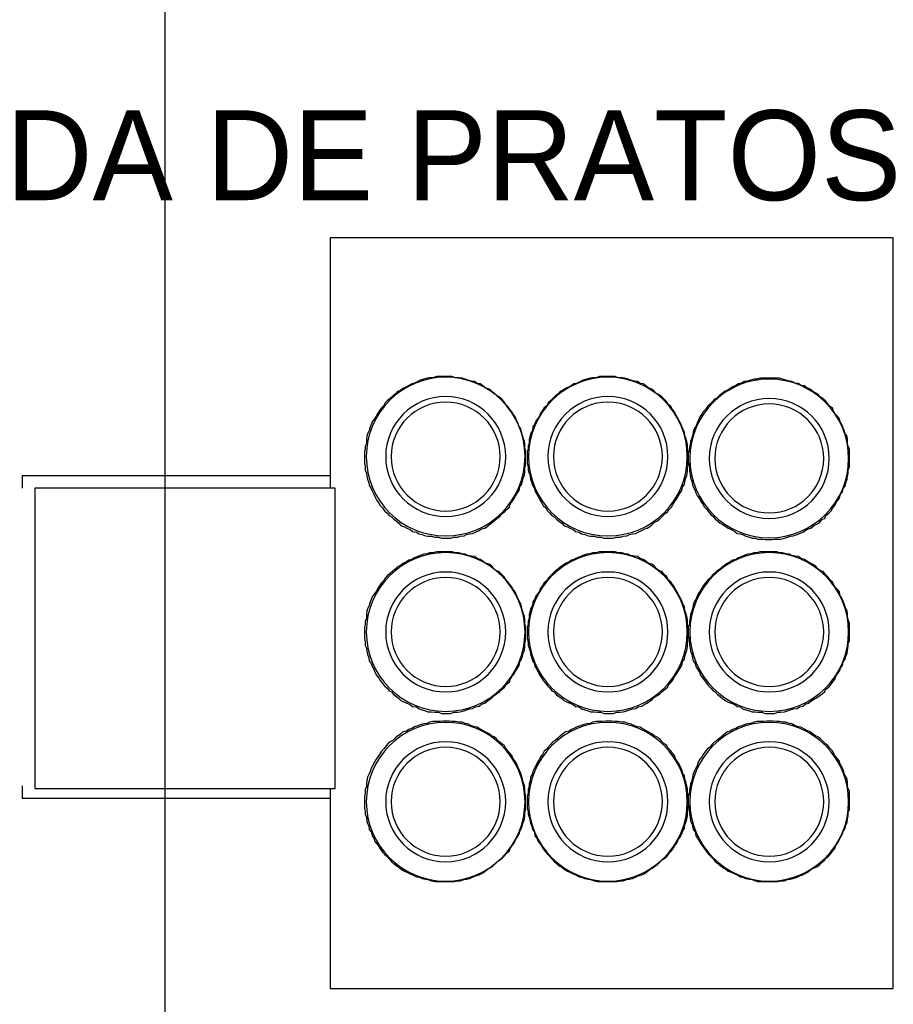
# Model space of a CAD drawing. Header units: millimetres. Extents: x 335 to 739275, y -1 to 84.
# Tile 64 of 71: x 393.85 to 395.7, y 31.72 to 33.81. Entities that reach past the tile are written whole.
import ezdxf

# ---------------------------------------------------------------- set-up
doc = ezdxf.new("R2010")
doc.units = ezdxf.units.MM
doc.header["$MEASUREMENT"] = 0
doc.styles.add('CenturyGothic', font='GOTHIC.TTF')

msp = doc.modelspace()

# ---------------------------------------------------------------- linework, layer by layer
at = {"color": 7}
for p, q in [((394.1557, 22.0327), (394.1557, 40.2757)), ((394.5057, 33.3497), (394.5057, 32.8187)), ((395.6997, 33.3497), (394.5057, 33.3497)), ((395.6997, 31.7577), (395.6997, 33.3497)), ((394.5057, 33.2967), (394.5057, 32.8187)), ((394.5167, 32.8187), (393.8797, 32.8187)), ((393.8797, 32.8187), (393.8797, 32.1817)), ((394.5167, 32.1817), (394.5167, 32.8187)), ((393.8797, 32.1817), (394.5167, 32.1817)), ((394.5057, 32.1817), (394.5057, 31.8377)), ((394.5057, 32.1817), (394.5057, 31.7577)), ((394.5057, 31.7577), (395.6997, 31.7577))]:
    msp.add_line(p, q, dxfattribs=at)
at = {"color": 7, "linetype": 'Continuous'}
for p, q in [((393.8527, 32.8457), (394.5057, 32.8457)), ((393.8527, 32.8457), (393.8527, 32.8187)), ((393.8527, 32.1877), (393.8527, 32.1607)), ((394.5057, 32.1607), (393.8527, 32.1607))]:
    msp.add_line(p, q, dxfattribs=at)
for points in [[(394.9197, 32.8857), (394.9197, 32.8927), (394.9197, 32.8977), (394.9187, 32.9047), (394.9187, 32.9117), (394.9177, 32.9177), (394.9147, 32.9247), (394.9137, 32.9297), (394.9117, 32.9377), (394.9097, 32.9447), (394.9067, 32.9497), (394.9037, 32.9567), (394.9017, 32.9617), (394.8977, 32.9697), (394.8937, 32.9757), (394.8907, 32.9807), (394.8867, 32.9857), (394.8827, 32.9917), (394.8777, 32.9967), (394.8747, 33.0017), (394.8697, 33.0077), (394.8637, 33.0127), (394.8577, 33.0157), (394.8537, 33.0197), (394.8477, 33.0247), (394.8427, 33.0287), (394.8347, 33.0317), (394.8297, 33.0357), (394.8237, 33.0397), (394.8177, 33.0407), (394.8117, 33.0447), (394.8057, 33.0457), (394.7977, 33.0477), (394.7917, 33.0497), (394.7857, 33.0517), (394.7787, 33.0527), (394.7717, 33.0527), (394.7647, 33.0557), (394.7587, 33.0557), (394.7527, 33.0557), (394.7447, 33.0557), (394.7387, 33.0557), (394.7317, 33.0557), (394.7237, 33.0527), (394.7167, 33.0527), (394.7117, 33.0517), (394.7047, 33.0497), (394.6967, 33.0477), (394.6917, 33.0447), (394.6847, 33.0417), (394.6787, 33.0397), (394.6727, 33.0367), (394.6677, 33.0337), (394.6597, 33.0297), (394.6547, 33.0257), (394.6487, 33.0237), (394.6437, 33.0177), (394.6387, 33.0137), (394.6327, 33.0087), (394.6277, 33.0047), (394.6227, 32.9997), (394.6197, 32.9937), (394.6147, 32.9887), (394.6107, 32.9837), (394.6067, 32.9777), (394.6037, 32.9717), (394.5997, 32.9657), (394.5957, 32.9607), (394.5927, 32.9537), (394.5907, 32.9487), (394.5887, 32.9407), (394.5847, 32.9337), (394.5837, 32.9287), (394.5827, 32.9217), (394.5827, 32.9137), (394.5797, 32.9077), (394.5797, 32.9017), (394.5787, 32.8967), (394.5787, 32.8887), (394.5787, 32.8857)], [(395.2647, 32.8857), (395.2647, 32.8927), (395.2647, 32.8977), (395.2637, 32.9047), (395.2637, 32.9117), (395.2617, 32.9177), (395.2597, 32.9247), (395.2577, 32.9297), (395.2567, 32.9377), (395.2537, 32.9447), (395.2517, 32.9497), (395.2487, 32.9567), (395.2457, 32.9617), (395.2417, 32.9697), (395.2377, 32.9757), (395.2357, 32.9807), (395.2317, 32.9857), (395.2277, 32.9917), (395.2217, 32.9967), (395.2197, 33.0017), (395.2137, 33.0077), (395.2087, 33.0127), (395.2037, 33.0157), (395.1977, 33.0197), (395.1927, 33.0247), (395.1877, 33.0287), (395.1797, 33.0317), (395.1747, 33.0357), (395.1697, 33.0397), (395.1627, 33.0407), (395.1577, 33.0447), (395.1507, 33.0457), (395.1427, 33.0477), (395.1377, 33.0497), (395.1307, 33.0517), (395.1247, 33.0527), (395.1167, 33.0527), (395.1097, 33.0557), (395.1027, 33.0557), (395.0977, 33.0557), (395.0897, 33.0557), (395.0827, 33.0557), (395.0767, 33.0557), (395.0687, 33.0527), (395.0617, 33.0527), (395.0567, 33.0517), (395.0497, 33.0497), (395.0417, 33.0477), (395.0367, 33.0447), (395.0297, 33.0417), (395.0227, 33.0397), (395.0177, 33.0367), (395.0127, 33.0337), (395.0047, 33.0297), (394.9987, 33.0257), (394.9937, 33.0237), (394.9887, 33.0177), (394.9827, 33.0137), (394.9777, 33.0087), (394.9737, 33.0047), (394.9677, 32.9997), (394.9657, 32.9937), (394.9597, 32.9887), (394.9557, 32.9837), (394.9517, 32.9777), (394.9497, 32.9717), (394.9457, 32.9657), (394.9417, 32.9607), (394.9387, 32.9537), (394.9357, 32.9487), (394.9347, 32.9407), (394.9307, 32.9337), (394.9297, 32.9287), (394.9277, 32.9217), (394.9277, 32.9137), (394.9257, 32.9077), (394.9257, 32.9017), (394.9237, 32.8967), (394.9237, 32.8887), (394.9237, 32.8857)], [(395.6067, 32.8817), (395.6067, 32.8887), (395.6067, 32.8967), (395.6067, 32.9017), (395.6037, 32.9077), (395.6027, 32.9137), (395.6027, 32.9217), (395.6017, 32.9287), (395.5977, 32.9337), (395.5957, 32.9407), (395.5937, 32.9457), (395.5907, 32.9537), (395.5867, 32.9597), (395.5857, 32.9657), (395.5817, 32.9717), (395.5757, 32.9767), (395.5727, 32.9817), (395.5707, 32.9887), (395.5647, 32.9927), (395.5607, 32.9977), (395.5557, 33.0037), (395.5507, 33.0087), (395.5447, 33.0127), (395.5397, 33.0177), (395.5347, 33.0207), (395.5287, 33.0247), (395.5237, 33.0287), (395.5167, 33.0317), (395.5117, 33.0357), (395.5037, 33.0367), (395.4987, 33.0407), (395.4917, 33.0417), (395.4847, 33.0447), (395.4797, 33.0457), (395.4717, 33.0477), (395.4647, 33.0497), (395.4587, 33.0517), (395.4527, 33.0517), (395.4447, 33.0517), (395.4387, 33.0517), (395.4317, 33.0517), (395.4237, 33.0517), (395.4167, 33.0517), (395.4107, 33.0497), (395.4047, 33.0497), (395.3967, 33.0477), (395.3907, 33.0457), (395.3837, 33.0447), (395.3787, 33.0417), (395.3717, 33.0397), (395.3657, 33.0367), (395.3597, 33.0337), (395.3537, 33.0297), (395.3477, 33.0257), (395.3417, 33.0237), (395.3367, 33.0197), (395.3317, 33.0157), (395.3257, 33.0097), (395.3207, 33.0077), (395.3157, 33.0017), (395.3117, 32.9967), (395.3057, 32.9917), (395.3017, 32.9857), (395.2967, 32.9807), (395.2937, 32.9757), (395.2897, 32.9697), (395.2857, 32.9617), (395.2837, 32.9567), (395.2807, 32.9497), (395.2777, 32.9447), (395.2757, 32.9377), (395.2737, 32.9297), (395.2727, 32.9247), (395.2697, 32.9177), (395.2687, 32.9117), (395.2677, 32.9047), (395.2677, 32.8987), (395.2647, 32.8927), (395.2647, 32.8857), (395.2647, 32.8817)], [(394.5787, 32.8857), (394.5787, 32.8777), (394.5787, 32.8707), (394.5797, 32.8647), (394.5797, 32.8567), (394.5827, 32.8507), (394.5837, 32.8447), (394.5847, 32.8377), (394.5877, 32.8297), (394.5887, 32.8247), (394.5927, 32.8177), (394.5947, 32.8127), (394.5987, 32.8057), (394.6007, 32.8007), (394.6047, 32.7927), (394.6087, 32.7867), (394.6117, 32.7817), (394.6167, 32.7767), (394.6207, 32.7707), (394.6267, 32.7657), (394.6307, 32.7607), (394.6357, 32.7577), (394.6407, 32.7527), (394.6467, 32.7487), (394.6517, 32.7447), (394.6567, 32.7387), (394.6637, 32.7367), (394.6687, 32.7337), (394.6757, 32.7307), (394.6807, 32.7267), (394.6887, 32.7257), (394.6947, 32.7217), (394.7007, 32.7207), (394.7077, 32.7177), (394.7127, 32.7167), (394.7207, 32.7167), (394.7277, 32.7147), (394.7347, 32.7147), (394.7427, 32.7127), (394.7487, 32.7127), (394.7547, 32.7127), (394.7607, 32.7127), (394.7687, 32.7147), (394.7757, 32.7147), (394.7817, 32.7167), (394.7897, 32.7177), (394.7947, 32.7207), (394.8017, 32.7217), (394.8077, 32.7227), (394.8137, 32.7257), (394.8217, 32.7287), (394.8267, 32.7327), (394.8337, 32.7337), (394.8387, 32.7377), (394.8437, 32.7417), (394.8497, 32.7467), (394.8537, 32.7497), (394.8587, 32.7537), (394.8657, 32.7587), (394.8707, 32.7647), (394.8757, 32.7687), (394.8797, 32.7737), (394.8857, 32.7787), (394.8877, 32.7847), (394.8917, 32.7907), (394.8957, 32.7967), (394.8987, 32.8017), (394.9027, 32.8087), (394.9067, 32.8137), (394.9077, 32.8217), (394.9117, 32.8267), (394.9137, 32.8337), (394.9147, 32.8407), (394.9177, 32.8457), (394.9187, 32.8537), (394.9187, 32.8607), (394.9197, 32.8667), (394.9197, 32.8747), (394.9197, 32.8817), (394.9197, 32.8857)], [(394.9237, 32.8857), (394.9237, 32.8777), (394.9237, 32.8707), (394.9257, 32.8647), (394.9257, 32.8567), (394.9277, 32.8507), (394.9297, 32.8447), (394.9307, 32.8377), (394.9337, 32.8297), (394.9347, 32.8247), (394.9387, 32.8177), (394.9397, 32.8127), (394.9437, 32.8057), (394.9467, 32.8007), (394.9507, 32.7927), (394.9547, 32.7867), (394.9577, 32.7817), (394.9627, 32.7767), (394.9667, 32.7707), (394.9717, 32.7657), (394.9757, 32.7607), (394.9807, 32.7577), (394.9857, 32.7527), (394.9907, 32.7487), (394.9967, 32.7447), (395.0017, 32.7387), (395.0087, 32.7367), (395.0137, 32.7337), (395.0207, 32.7307), (395.0257, 32.7267), (395.0337, 32.7257), (395.0387, 32.7217), (395.0457, 32.7207), (395.0527, 32.7177), (395.0577, 32.7167), (395.0657, 32.7167), (395.0727, 32.7147), (395.0787, 32.7147), (395.0867, 32.7127), (395.0937, 32.7127), (395.0987, 32.7127), (395.1057, 32.7127), (395.1137, 32.7147), (395.1207, 32.7147), (395.1267, 32.7167), (395.1347, 32.7177), (395.1407, 32.7207), (395.1467, 32.7217), (395.1537, 32.7227), (395.1587, 32.7257), (395.1667, 32.7287), (395.1727, 32.7327), (395.1777, 32.7337), (395.1837, 32.7377), (395.1887, 32.7417), (395.1937, 32.7467), (395.1997, 32.7497), (395.2047, 32.7537), (395.2097, 32.7587), (395.2157, 32.7647), (395.2207, 32.7687), (395.2247, 32.7737), (395.2297, 32.7787), (395.2327, 32.7847), (395.2367, 32.7907), (395.2407, 32.7967), (395.2437, 32.8017), (395.2477, 32.8087), (395.2517, 32.8137), (395.2527, 32.8217), (395.2567, 32.8267), (395.2577, 32.8337), (395.2597, 32.8407), (395.2617, 32.8457), (395.2637, 32.8537), (395.2637, 32.8607), (395.2647, 32.8667), (395.2647, 32.8747), (395.2647, 32.8817), (395.2647, 32.8857)], [(395.2647, 32.8817), (395.2647, 32.8747), (395.2677, 32.8667), (395.2677, 32.8607), (395.2677, 32.8537), (395.2687, 32.8487), (395.2697, 32.8407), (395.2727, 32.8337), (395.2737, 32.8267), (395.2757, 32.8217), (395.2797, 32.8137), (395.2807, 32.8087), (395.2847, 32.8017), (395.2887, 32.7967), (395.2917, 32.7907), (395.2957, 32.7847), (395.2997, 32.7787), (395.3047, 32.7737), (395.3077, 32.7687), (395.3127, 32.7627), (395.3177, 32.7587), (395.3217, 32.7537), (395.3277, 32.7487), (395.3327, 32.7447), (395.3377, 32.7417), (395.3447, 32.7377), (395.3497, 32.7337), (395.3557, 32.7307), (395.3637, 32.7267), (395.3687, 32.7227), (395.3757, 32.7217), (395.3797, 32.7207), (395.3867, 32.7167), (395.3947, 32.7147), (395.4007, 32.7127), (395.4067, 32.7127), (395.4127, 32.7107), (395.4207, 32.7107), (395.4277, 32.7097), (395.4347, 32.7097), (395.4427, 32.7097), (395.4477, 32.7107), (395.4547, 32.7107), (395.4607, 32.7107), (395.4687, 32.7127), (395.4757, 32.7147), (395.4807, 32.7167), (395.4877, 32.7177), (395.4957, 32.7207), (395.5007, 32.7227), (395.5077, 32.7257), (395.5127, 32.7287), (395.5197, 32.7327), (395.5247, 32.7337), (395.5307, 32.7387), (395.5387, 32.7427), (395.5437, 32.7467), (395.5487, 32.7527), (395.5547, 32.7547), (395.5567, 32.7607), (395.5627, 32.7657), (395.5677, 32.7707), (395.5717, 32.7767), (395.5757, 32.7817), (395.5777, 32.7867), (395.5817, 32.7927), (395.5857, 32.7977), (395.5877, 32.8057), (395.5917, 32.8107), (395.5937, 32.8177), (395.5977, 32.8227), (395.5987, 32.8297), (395.6017, 32.8377), (395.6027, 32.8447), (395.6037, 32.8497), (395.6037, 32.8567), (395.6067, 32.8647), (395.6067, 32.8707), (395.6067, 32.8777), (395.6067, 32.8817)], [(394.9197, 32.5137), (394.9197, 32.5197), (394.9197, 32.5257), (394.9187, 32.5317), (394.9187, 32.5397), (394.9177, 32.5467), (394.9147, 32.5537), (394.9137, 32.5587), (394.9117, 32.5667), (394.9097, 32.5737), (394.9067, 32.5787), (394.9037, 32.5857), (394.9017, 32.5907), (394.8977, 32.5987), (394.8937, 32.6037), (394.8907, 32.6097), (394.8867, 32.6147), (394.8827, 32.6197), (394.8777, 32.6257), (394.8747, 32.6307), (394.8697, 32.6357), (394.8637, 32.6417), (394.8577, 32.6437), (394.8537, 32.6477), (394.8477, 32.6537), (394.8427, 32.6577), (394.8347, 32.6597), (394.8297, 32.6637), (394.8237, 32.6677), (394.8177, 32.6697), (394.8117, 32.6737), (394.8057, 32.6747), (394.7977, 32.6757), (394.7917, 32.6787), (394.7857, 32.6797), (394.7787, 32.6817), (394.7717, 32.6817), (394.7647, 32.6837), (394.7587, 32.6837), (394.7527, 32.6837), (394.7447, 32.6837), (394.7387, 32.6837), (394.7317, 32.6837), (394.7237, 32.6817), (394.7167, 32.6817), (394.7117, 32.6797), (394.7047, 32.6787), (394.6967, 32.6757), (394.6917, 32.6737), (394.6847, 32.6707), (394.6787, 32.6677), (394.6727, 32.6657), (394.6677, 32.6627), (394.6597, 32.6587), (394.6547, 32.6547), (394.6487, 32.6517), (394.6437, 32.6467), (394.6387, 32.6427), (394.6327, 32.6377), (394.6277, 32.6337), (394.6227, 32.6277), (394.6197, 32.6227), (394.6147, 32.6177), (394.6107, 32.6117), (394.6067, 32.6067), (394.6037, 32.5997), (394.5997, 32.5947), (394.5957, 32.5897), (394.5927, 32.5827), (394.5907, 32.5777), (394.5887, 32.5697), (394.5847, 32.5627), (394.5837, 32.5577), (394.5827, 32.5507), (394.5827, 32.5427), (394.5797, 32.5357), (394.5797, 32.5297), (394.5787, 32.5237), (394.5787, 32.5157), (394.5787, 32.5137)], [(395.2647, 32.5137), (395.2647, 32.5197), (395.2647, 32.5257), (395.2637, 32.5317), (395.2637, 32.5397), (395.2617, 32.5467), (395.2597, 32.5537), (395.2577, 32.5587), (395.2567, 32.5667), (395.2537, 32.5737), (395.2517, 32.5787), (395.2487, 32.5857), (395.2457, 32.5907), (395.2417, 32.5987), (395.2377, 32.6037), (395.2357, 32.6097), (395.2317, 32.6147), (395.2277, 32.6197), (395.2217, 32.6257), (395.2197, 32.6307), (395.2137, 32.6357), (395.2087, 32.6417), (395.2037, 32.6437), (395.1977, 32.6477), (395.1927, 32.6537), (395.1877, 32.6577), (395.1797, 32.6597), (395.1747, 32.6637), (395.1697, 32.6677), (395.1627, 32.6697), (395.1577, 32.6737), (395.1507, 32.6747), (395.1427, 32.6757), (395.1377, 32.6787), (395.1307, 32.6797), (395.1247, 32.6817), (395.1167, 32.6817), (395.1097, 32.6837), (395.1027, 32.6837), (395.0977, 32.6837), (395.0897, 32.6837), (395.0827, 32.6837), (395.0767, 32.6837), (395.0687, 32.6817), (395.0617, 32.6817), (395.0567, 32.6797), (395.0497, 32.6787), (395.0417, 32.6757), (395.0367, 32.6737), (395.0297, 32.6707), (395.0227, 32.6677), (395.0177, 32.6657), (395.0127, 32.6627), (395.0047, 32.6587), (394.9987, 32.6547), (394.9937, 32.6517), (394.9887, 32.6467), (394.9827, 32.6427), (394.9777, 32.6377), (394.9737, 32.6337), (394.9677, 32.6277), (394.9657, 32.6227), (394.9597, 32.6177), (394.9557, 32.6117), (394.9517, 32.6067), (394.9497, 32.5997), (394.9457, 32.5947), (394.9417, 32.5897), (394.9387, 32.5827), (394.9357, 32.5777), (394.9347, 32.5697), (394.9307, 32.5627), (394.9297, 32.5577), (394.9277, 32.5507), (394.9277, 32.5427), (394.9257, 32.5357), (394.9257, 32.5297), (394.9237, 32.5237), (394.9237, 32.5157), (394.9237, 32.5137)], [(395.6067, 32.5137), (395.6067, 32.5197), (395.6067, 32.5257), (395.6067, 32.5317), (395.6037, 32.5397), (395.6027, 32.5467), (395.6027, 32.5537), (395.6017, 32.5587), (395.5977, 32.5667), (395.5957, 32.5737), (395.5937, 32.5787), (395.5907, 32.5857), (395.5867, 32.5907), (395.5857, 32.5987), (395.5817, 32.6037), (395.5757, 32.6097), (395.5727, 32.6147), (395.5707, 32.6197), (395.5647, 32.6257), (395.5607, 32.6307), (395.5557, 32.6357), (395.5507, 32.6417), (395.5447, 32.6437), (395.5397, 32.6477), (395.5347, 32.6537), (395.5287, 32.6577), (395.5237, 32.6597), (395.5167, 32.6637), (395.5117, 32.6677), (395.5037, 32.6697), (395.4987, 32.6737), (395.4917, 32.6747), (395.4847, 32.6757), (395.4797, 32.6787), (395.4717, 32.6797), (395.4647, 32.6817), (395.4587, 32.6817), (395.4527, 32.6837), (395.4447, 32.6837), (395.4387, 32.6837), (395.4317, 32.6837), (395.4237, 32.6837), (395.4167, 32.6837), (395.4107, 32.6817), (395.4047, 32.6817), (395.3967, 32.6797), (395.3907, 32.6787), (395.3837, 32.6757), (395.3787, 32.6737), (395.3717, 32.6707), (395.3657, 32.6677), (395.3597, 32.6657), (395.3537, 32.6627), (395.3477, 32.6587), (395.3417, 32.6547), (395.3367, 32.6517), (395.3317, 32.6467), (395.3257, 32.6427), (395.3207, 32.6377), (395.3157, 32.6337), (395.3117, 32.6277), (395.3057, 32.6227), (395.3017, 32.6177), (395.2967, 32.6117), (395.2937, 32.6067), (395.2897, 32.5997), (395.2857, 32.5947), (395.2837, 32.5897), (395.2807, 32.5827), (395.2777, 32.5777), (395.2757, 32.5697), (395.2737, 32.5627), (395.2727, 32.5577), (395.2697, 32.5507), (395.2687, 32.5427), (395.2677, 32.5357), (395.2677, 32.5297), (395.2647, 32.5237), (395.2647, 32.5157), (395.2647, 32.5137)], [(394.5787, 32.5137), (394.5787, 32.5057), (394.5787, 32.4997), (394.5797, 32.4927), (394.5797, 32.4847), (394.5827, 32.4797), (394.5837, 32.4727), (394.5847, 32.4667), (394.5877, 32.4587), (394.5887, 32.4527), (394.5927, 32.4467), (394.5947, 32.4407), (394.5987, 32.4347), (394.6007, 32.4287), (394.6047, 32.4207), (394.6087, 32.4157), (394.6117, 32.4107), (394.6167, 32.4047), (394.6207, 32.3997), (394.6267, 32.3947), (394.6307, 32.3887), (394.6357, 32.3867), (394.6407, 32.3807), (394.6467, 32.3767), (394.6517, 32.3727), (394.6567, 32.3677), (394.6637, 32.3647), (394.6687, 32.3627), (394.6757, 32.3597), (394.6807, 32.3557), (394.6887, 32.3547), (394.6947, 32.3507), (394.7007, 32.3487), (394.7077, 32.3467), (394.7127, 32.3447), (394.7207, 32.3447), (394.7277, 32.3437), (394.7347, 32.3437), (394.7427, 32.3407), (394.7487, 32.3407), (394.7547, 32.3407), (394.7607, 32.3407), (394.7687, 32.3437), (394.7757, 32.3437), (394.7817, 32.3447), (394.7897, 32.3467), (394.7947, 32.3487), (394.8017, 32.3507), (394.8077, 32.3517), (394.8137, 32.3547), (394.8217, 32.3567), (394.8267, 32.3607), (394.8337, 32.3627), (394.8387, 32.3667), (394.8437, 32.3707), (394.8497, 32.3757), (394.8537, 32.3787), (394.8587, 32.3827), (394.8657, 32.3877), (394.8707, 32.3927), (394.8757, 32.3967), (394.8797, 32.4027), (394.8857, 32.4077), (394.8877, 32.4127), (394.8917, 32.4197), (394.8957, 32.4247), (394.8987, 32.4307), (394.9027, 32.4367), (394.9067, 32.4427), (394.9077, 32.4507), (394.9117, 32.4557), (394.9137, 32.4627), (394.9147, 32.4687), (394.9177, 32.4747), (394.9187, 32.4827), (394.9187, 32.4887), (394.9197, 32.4957), (394.9197, 32.5037), (394.9197, 32.5097), (394.9197, 32.5137)], [(394.9237, 32.5137), (394.9237, 32.5057), (394.9237, 32.4997), (394.9257, 32.4927), (394.9257, 32.4847), (394.9277, 32.4797), (394.9297, 32.4727), (394.9307, 32.4667), (394.9337, 32.4587), (394.9347, 32.4527), (394.9387, 32.4467), (394.9397, 32.4407), (394.9437, 32.4347), (394.9467, 32.4287), (394.9507, 32.4207), (394.9547, 32.4157), (394.9577, 32.4107), (394.9627, 32.4047), (394.9667, 32.3997), (394.9717, 32.3947), (394.9757, 32.3887), (394.9807, 32.3867), (394.9857, 32.3807), (394.9907, 32.3767), (394.9967, 32.3727), (395.0017, 32.3677), (395.0087, 32.3647), (395.0137, 32.3627), (395.0207, 32.3597), (395.0257, 32.3557), (395.0337, 32.3547), (395.0387, 32.3507), (395.0457, 32.3487), (395.0527, 32.3467), (395.0577, 32.3447), (395.0657, 32.3447), (395.0727, 32.3437), (395.0787, 32.3437), (395.0867, 32.3407), (395.0937, 32.3407), (395.0987, 32.3407), (395.1057, 32.3407), (395.1137, 32.3437), (395.1207, 32.3437), (395.1267, 32.3447), (395.1347, 32.3467), (395.1407, 32.3487), (395.1467, 32.3507), (395.1537, 32.3517), (395.1587, 32.3547), (395.1667, 32.3567), (395.1727, 32.3607), (395.1777, 32.3627), (395.1837, 32.3667), (395.1887, 32.3707), (395.1937, 32.3757), (395.1997, 32.3787), (395.2047, 32.3827), (395.2097, 32.3877), (395.2157, 32.3927), (395.2207, 32.3967), (395.2247, 32.4027), (395.2297, 32.4077), (395.2327, 32.4127), (395.2367, 32.4197), (395.2407, 32.4247), (395.2437, 32.4307), (395.2477, 32.4367), (395.2517, 32.4427), (395.2527, 32.4507), (395.2567, 32.4557), (395.2577, 32.4627), (395.2597, 32.4687), (395.2617, 32.4747), (395.2637, 32.4827), (395.2637, 32.4887), (395.2647, 32.4957), (395.2647, 32.5037), (395.2647, 32.5097), (395.2647, 32.5137)], [(395.2647, 32.5137), (395.2647, 32.5057), (395.2677, 32.4997), (395.2677, 32.4927), (395.2677, 32.4847), (395.2687, 32.4797), (395.2697, 32.4727), (395.2727, 32.4667), (395.2737, 32.4587), (395.2757, 32.4527), (395.2797, 32.4467), (395.2807, 32.4407), (395.2847, 32.4347), (395.2887, 32.4287), (395.2917, 32.4207), (395.2957, 32.4157), (395.2997, 32.4107), (395.3047, 32.4047), (395.3077, 32.3997), (395.3127, 32.3947), (395.3177, 32.3887), (395.3217, 32.3867), (395.3277, 32.3807), (395.3327, 32.3767), (395.3377, 32.3727), (395.3447, 32.3677), (395.3497, 32.3647), (395.3557, 32.3627), (395.3637, 32.3597), (395.3687, 32.3557), (395.3757, 32.3547), (395.3797, 32.3507), (395.3867, 32.3487), (395.3947, 32.3467), (395.4007, 32.3447), (395.4067, 32.3447), (395.4127, 32.3437), (395.4207, 32.3437), (395.4277, 32.3407), (395.4347, 32.3407), (395.4427, 32.3407), (395.4477, 32.3407), (395.4547, 32.3437), (395.4607, 32.3437), (395.4687, 32.3447), (395.4757, 32.3467), (395.4807, 32.3487), (395.4877, 32.3507), (395.4957, 32.3517), (395.5007, 32.3547), (395.5077, 32.3567), (395.5127, 32.3607), (395.5197, 32.3627), (395.5247, 32.3667), (395.5307, 32.3707), (395.5387, 32.3757), (395.5437, 32.3787), (395.5487, 32.3827), (395.5547, 32.3877), (395.5567, 32.3927), (395.5627, 32.3967), (395.5677, 32.4027), (395.5717, 32.4077), (395.5757, 32.4127), (395.5777, 32.4197), (395.5817, 32.4247), (395.5857, 32.4307), (395.5877, 32.4367), (395.5917, 32.4427), (395.5937, 32.4507), (395.5977, 32.4557), (395.5987, 32.4627), (395.6017, 32.4687), (395.6027, 32.4747), (395.6037, 32.4827), (395.6037, 32.4887), (395.6067, 32.4957), (395.6067, 32.5037), (395.6067, 32.5097), (395.6067, 32.5137)], [(394.9197, 32.1537), (394.9197, 32.1607), (394.9197, 32.1687), (394.9187, 32.1757), (394.9187, 32.1817), (394.9177, 32.1877), (394.9147, 32.1957), (394.9137, 32.2017), (394.9117, 32.2087), (394.9097, 32.2137), (394.9067, 32.2217), (394.9037, 32.2277), (394.9017, 32.2337), (394.8977, 32.2397), (394.8937, 32.2447), (394.8907, 32.2517), (394.8867, 32.2567), (394.8827, 32.2617), (394.8777, 32.2677), (394.8747, 32.2727), (394.8697, 32.2767), (394.8637, 32.2817), (394.8577, 32.2877), (394.8537, 32.2917), (394.8477, 32.2937), (394.8427, 32.2977), (394.8347, 32.3017), (394.8297, 32.3047), (394.8237, 32.3077), (394.8177, 32.3117), (394.8117, 32.3127), (394.8057, 32.3147), (394.7977, 32.3187), (394.7917, 32.3197), (394.7857, 32.3227), (394.7787, 32.3227), (394.7717, 32.3237), (394.7647, 32.3237), (394.7587, 32.3247), (394.7527, 32.3247), (394.7447, 32.3247), (394.7387, 32.3237), (394.7317, 32.3237), (394.7237, 32.3237), (394.7167, 32.3227), (394.7117, 32.3197), (394.7047, 32.3187), (394.6967, 32.3167), (394.6917, 32.3147), (394.6847, 32.3127), (394.6787, 32.3087), (394.6727, 32.3067), (394.6677, 32.3037), (394.6597, 32.3017), (394.6547, 32.2967), (394.6487, 32.2927), (394.6437, 32.2887), (394.6387, 32.2837), (394.6327, 32.2807), (394.6277, 32.2757), (394.6227, 32.2697), (394.6197, 32.2657), (394.6147, 32.2607), (394.6107, 32.2537), (394.6067, 32.2487), (394.6037, 32.2437), (394.5997, 32.2377), (394.5957, 32.2297), (394.5927, 32.2247), (394.5907, 32.2177), (394.5887, 32.2127), (394.5847, 32.2057), (394.5837, 32.1977), (394.5827, 32.1917), (394.5827, 32.1857), (394.5797, 32.1797), (394.5797, 32.1717), (394.5787, 32.1647), (394.5787, 32.1577), (394.5787, 32.1537)], [(395.2647, 32.1537), (395.2647, 32.1607), (395.2647, 32.1687), (395.2637, 32.1757), (395.2637, 32.1817), (395.2617, 32.1877), (395.2597, 32.1957), (395.2577, 32.2017), (395.2567, 32.2087), (395.2537, 32.2137), (395.2517, 32.2217), (395.2487, 32.2277), (395.2457, 32.2337), (395.2417, 32.2397), (395.2377, 32.2447), (395.2357, 32.2517), (395.2317, 32.2567), (395.2277, 32.2617), (395.2217, 32.2677), (395.2197, 32.2727), (395.2137, 32.2767), (395.2087, 32.2817), (395.2037, 32.2877), (395.1977, 32.2917), (395.1927, 32.2937), (395.1877, 32.2977), (395.1797, 32.3017), (395.1747, 32.3047), (395.1697, 32.3077), (395.1627, 32.3117), (395.1577, 32.3127), (395.1507, 32.3147), (395.1427, 32.3187), (395.1377, 32.3197), (395.1307, 32.3227), (395.1247, 32.3227), (395.1167, 32.3237), (395.1097, 32.3237), (395.1027, 32.3247), (395.0977, 32.3247), (395.0897, 32.3247), (395.0827, 32.3237), (395.0767, 32.3237), (395.0687, 32.3237), (395.0617, 32.3227), (395.0567, 32.3197), (395.0497, 32.3187), (395.0417, 32.3167), (395.0367, 32.3147), (395.0297, 32.3127), (395.0227, 32.3087), (395.0177, 32.3067), (395.0127, 32.3037), (395.0047, 32.3017), (394.9987, 32.2967), (394.9937, 32.2927), (394.9887, 32.2887), (394.9827, 32.2837), (394.9777, 32.2807), (394.9737, 32.2757), (394.9677, 32.2697), (394.9657, 32.2657), (394.9597, 32.2607), (394.9557, 32.2537), (394.9517, 32.2487), (394.9497, 32.2437), (394.9457, 32.2377), (394.9417, 32.2297), (394.9387, 32.2247), (394.9357, 32.2177), (394.9347, 32.2127), (394.9307, 32.2057), (394.9297, 32.1977), (394.9277, 32.1917), (394.9277, 32.1857), (394.9257, 32.1797), (394.9257, 32.1717), (394.9237, 32.1647), (394.9237, 32.1577), (394.9237, 32.1537)], [(395.6067, 32.1537), (395.6067, 32.1607), (395.6067, 32.1687), (395.6067, 32.1757), (395.6037, 32.1817), (395.6027, 32.1877), (395.6027, 32.1957), (395.6017, 32.2017), (395.5977, 32.2087), (395.5957, 32.2137), (395.5937, 32.2217), (395.5907, 32.2277), (395.5867, 32.2337), (395.5857, 32.2397), (395.5817, 32.2447), (395.5757, 32.2517), (395.5727, 32.2567), (395.5707, 32.2617), (395.5647, 32.2677), (395.5607, 32.2727), (395.5557, 32.2767), (395.5507, 32.2817), (395.5447, 32.2877), (395.5397, 32.2917), (395.5347, 32.2937), (395.5287, 32.2977), (395.5237, 32.3017), (395.5167, 32.3047), (395.5117, 32.3077), (395.5037, 32.3117), (395.4987, 32.3127), (395.4917, 32.3147), (395.4847, 32.3187), (395.4797, 32.3197), (395.4717, 32.3227), (395.4647, 32.3227), (395.4587, 32.3237), (395.4527, 32.3237), (395.4447, 32.3247), (395.4387, 32.3247), (395.4317, 32.3247), (395.4237, 32.3237), (395.4167, 32.3237), (395.4107, 32.3237), (395.4047, 32.3227), (395.3967, 32.3197), (395.3907, 32.3187), (395.3837, 32.3167), (395.3787, 32.3147), (395.3717, 32.3127), (395.3657, 32.3087), (395.3597, 32.3067), (395.3537, 32.3037), (395.3477, 32.3017), (395.3417, 32.2967), (395.3367, 32.2927), (395.3317, 32.2887), (395.3257, 32.2837), (395.3207, 32.2807), (395.3157, 32.2757), (395.3117, 32.2697), (395.3057, 32.2657), (395.3017, 32.2607), (395.2967, 32.2537), (395.2937, 32.2487), (395.2897, 32.2437), (395.2857, 32.2377), (395.2837, 32.2297), (395.2807, 32.2247), (395.2777, 32.2177), (395.2757, 32.2127), (395.2737, 32.2057), (395.2727, 32.1977), (395.2697, 32.1917), (395.2687, 32.1857), (395.2677, 32.1797), (395.2677, 32.1717), (395.2647, 32.1647), (395.2647, 32.1577), (395.2647, 32.1537)], [(394.5787, 32.1537), (394.5787, 32.1477), (394.5787, 32.1397), (394.5797, 32.1337), (394.5797, 32.1277), (394.5827, 32.1207), (394.5837, 32.1127), (394.5847, 32.1077), (394.5877, 32.1017), (394.5887, 32.0947), (394.5927, 32.0897), (394.5947, 32.0817), (394.5987, 32.0767), (394.6007, 32.0697), (394.6047, 32.0647), (394.6087, 32.0587), (394.6117, 32.0537), (394.6167, 32.0467), (394.6207, 32.0427), (394.6267, 32.0377), (394.6307, 32.0327), (394.6357, 32.0267), (394.6407, 32.0227), (394.6467, 32.0177), (394.6517, 32.0147), (394.6567, 32.0107), (394.6637, 32.0067), (394.6687, 32.0047), (394.6757, 32.0007), (394.6807, 31.9987), (394.6887, 31.9947), (394.6947, 31.9937), (394.7007, 31.9907), (394.7077, 31.9897), (394.7127, 31.9887), (394.7207, 31.9857), (394.7277, 31.9847), (394.7347, 31.9847), (394.7427, 31.9847), (394.7487, 31.9847), (394.7547, 31.9847), (394.7607, 31.9847), (394.7687, 31.9847), (394.7757, 31.9857), (394.7817, 31.9857), (394.7897, 31.9887), (394.7947, 31.9897), (394.8017, 31.9907), (394.8077, 31.9937), (394.8137, 31.9967), (394.8217, 31.9987), (394.8267, 32.0017), (394.8337, 32.0057), (394.8387, 32.0097), (394.8437, 32.0127), (394.8497, 32.0167), (394.8537, 32.0207), (394.8587, 32.0257), (394.8657, 32.0307), (394.8707, 32.0337), (394.8757, 32.0387), (394.8797, 32.0447), (394.8857, 32.0497), (394.8877, 32.0547), (394.8917, 32.0607), (394.8957, 32.0657), (394.8987, 32.0737), (394.9027, 32.0787), (394.9067, 32.0857), (394.9077, 32.0907), (394.9117, 32.0977), (394.9137, 32.1047), (394.9147, 32.1097), (394.9177, 32.1167), (394.9187, 32.1237), (394.9187, 32.1317), (394.9197, 32.1367), (394.9197, 32.1437), (394.9197, 32.1497), (394.9197, 32.1537)], [(394.9237, 32.1537), (394.9237, 32.1477), (394.9237, 32.1397), (394.9257, 32.1337), (394.9257, 32.1277), (394.9277, 32.1207), (394.9297, 32.1127), (394.9307, 32.1077), (394.9337, 32.1017), (394.9347, 32.0947), (394.9387, 32.0897), (394.9397, 32.0817), (394.9437, 32.0767), (394.9467, 32.0697), (394.9507, 32.0647), (394.9547, 32.0587), (394.9577, 32.0537), (394.9627, 32.0467), (394.9667, 32.0427), (394.9717, 32.0377), (394.9757, 32.0327), (394.9807, 32.0267), (394.9857, 32.0227), (394.9907, 32.0177), (394.9967, 32.0147), (395.0017, 32.0107), (395.0087, 32.0067), (395.0137, 32.0047), (395.0207, 32.0007), (395.0257, 31.9987), (395.0337, 31.9947), (395.0387, 31.9937), (395.0457, 31.9907), (395.0527, 31.9897), (395.0577, 31.9887), (395.0657, 31.9857), (395.0727, 31.9847), (395.0787, 31.9847), (395.0867, 31.9847), (395.0937, 31.9847), (395.0987, 31.9847), (395.1057, 31.9847), (395.1137, 31.9847), (395.1207, 31.9857), (395.1267, 31.9857), (395.1347, 31.9887), (395.1407, 31.9897), (395.1467, 31.9907), (395.1537, 31.9937), (395.1587, 31.9967), (395.1667, 31.9987), (395.1727, 32.0017), (395.1777, 32.0057), (395.1837, 32.0097), (395.1887, 32.0127), (395.1937, 32.0167), (395.1997, 32.0207), (395.2047, 32.0257), (395.2097, 32.0307), (395.2157, 32.0337), (395.2207, 32.0387), (395.2247, 32.0447), (395.2297, 32.0497), (395.2327, 32.0547), (395.2367, 32.0607), (395.2407, 32.0657), (395.2437, 32.0737), (395.2477, 32.0787), (395.2517, 32.0857), (395.2527, 32.0907), (395.2567, 32.0977), (395.2577, 32.1047), (395.2597, 32.1097), (395.2617, 32.1167), (395.2637, 32.1237), (395.2637, 32.1317), (395.2647, 32.1367), (395.2647, 32.1437), (395.2647, 32.1497), (395.2647, 32.1537)], [(395.2647, 32.1537), (395.2647, 32.1477), (395.2677, 32.1397), (395.2677, 32.1337), (395.2677, 32.1277), (395.2687, 32.1207), (395.2697, 32.1127), (395.2727, 32.1077), (395.2737, 32.1017), (395.2757, 32.0947), (395.2797, 32.0897), (395.2807, 32.0817), (395.2847, 32.0767), (395.2887, 32.0697), (395.2917, 32.0647), (395.2957, 32.0587), (395.2997, 32.0537), (395.3047, 32.0467), (395.3077, 32.0427), (395.3127, 32.0377), (395.3177, 32.0327), (395.3217, 32.0267), (395.3277, 32.0227), (395.3327, 32.0177), (395.3377, 32.0147), (395.3447, 32.0107), (395.3497, 32.0067), (395.3557, 32.0047), (395.3637, 32.0007), (395.3687, 31.9987), (395.3757, 31.9947), (395.3797, 31.9937), (395.3867, 31.9907), (395.3947, 31.9897), (395.4007, 31.9887), (395.4067, 31.9857), (395.4127, 31.9847), (395.4207, 31.9847), (395.4277, 31.9847), (395.4347, 31.9847), (395.4427, 31.9847), (395.4477, 31.9847), (395.4547, 31.9847), (395.4607, 31.9857), (395.4687, 31.9857), (395.4757, 31.9887), (395.4807, 31.9897), (395.4877, 31.9907), (395.4957, 31.9937), (395.5007, 31.9967), (395.5077, 31.9987), (395.5127, 32.0017), (395.5197, 32.0057), (395.5247, 32.0097), (395.5307, 32.0127), (395.5387, 32.0167), (395.5437, 32.0207), (395.5487, 32.0257), (395.5547, 32.0307), (395.5567, 32.0337), (395.5627, 32.0387), (395.5677, 32.0447), (395.5717, 32.0497), (395.5757, 32.0547), (395.5777, 32.0607), (395.5817, 32.0657), (395.5857, 32.0737), (395.5877, 32.0787), (395.5917, 32.0857), (395.5937, 32.0907), (395.5977, 32.0977), (395.5987, 32.1047), (395.6017, 32.1097), (395.6027, 32.1167), (395.6037, 32.1237), (395.6037, 32.1317), (395.6067, 32.1367), (395.6067, 32.1437), (395.6067, 32.1497), (395.6067, 32.1537)]]:
    msp.add_lwpolyline(points, dxfattribs=at)
for centre, radius, start, end in [((394.7507, 32.8857), 0.1683, 0, 180), ((395.0947, 32.8857), 0.1683, 0, 180), ((395.4367, 32.8817), 0.1683, 0, 180), ((394.7507, 32.8857), 0.1272, 0, 180), ((395.0947, 32.8857), 0.1272, 0, 180), ((394.7507, 32.8857), 0.1155, 0, 180), ((395.0947, 32.8857), 0.1155, 0, 180), ((395.4367, 32.8817), 0.1272, 0, 180), ((395.4367, 32.8817), 0.1155, 0, 180), ((394.7507, 32.8857), 0.1683, 180, 0), ((394.7507, 32.8857), 0.1272, 180, 0), ((394.7507, 32.8857), 0.1155, 180, 0), ((395.0947, 32.8857), 0.1683, 180, 0), ((395.0947, 32.8857), 0.1272, 180, 0), ((395.0947, 32.8857), 0.1155, 180, 0), ((395.4367, 32.8817), 0.1683, 180, 0), ((395.4367, 32.8817), 0.1272, 180, 0), ((395.4367, 32.8817), 0.1155, 180, 0), ((394.7507, 32.5137), 0.1683, 0, 180), ((395.0947, 32.5137), 0.1683, 0, 180), ((395.4367, 32.5137), 0.1683, 0, 180), ((394.7507, 32.5137), 0.1272, 0, 180), ((395.0947, 32.5137), 0.1272, 0, 180), ((395.4367, 32.5137), 0.1272, 0, 180), ((394.7507, 32.5137), 0.1155, 0, 180), ((395.0947, 32.5137), 0.1155, 0, 180), ((395.4367, 32.5137), 0.1155, 0, 180), ((394.7507, 32.5137), 0.1683, 180, 0), ((394.7507, 32.5137), 0.1272, 180, 0), ((394.7507, 32.5137), 0.1155, 180, 0), ((395.0947, 32.5137), 0.1683, 180, 0), ((395.0947, 32.5137), 0.1272, 180, 0), ((395.0947, 32.5137), 0.1155, 180, 0), ((395.4367, 32.5137), 0.1683, 180, 0), ((395.4367, 32.5137), 0.1272, 180, 0), ((395.4367, 32.5137), 0.1155, 180, 0), ((394.7507, 32.1537), 0.1683, 0, 180), ((395.0947, 32.1537), 0.1683, 0, 180), ((395.4367, 32.1537), 0.1683, 0, 180), ((394.7507, 32.1537), 0.1272, 0, 180), ((394.7507, 32.1537), 0.1155, 0, 180), ((395.0947, 32.1537), 0.1272, 0, 180), ((395.0947, 32.1537), 0.1155, 0, 180), ((395.4367, 32.1537), 0.1272, 0, 180), ((395.4367, 32.1537), 0.1155, 0, 180), ((394.7507, 32.1537), 0.1683, 180, 0), ((394.7507, 32.1537), 0.1272, 180, 0), ((394.7507, 32.1537), 0.1155, 180, 0), ((395.0947, 32.1537), 0.1683, 180, 0), ((395.0947, 32.1537), 0.1272, 180, 0), ((395.0947, 32.1537), 0.1155, 180, 0), ((395.4367, 32.1537), 0.1683, 180, 0), ((395.4367, 32.1537), 0.1272, 180, 0), ((395.4367, 32.1537), 0.1155, 180, 0)]:
    msp.add_arc(centre, radius, start, end, dxfattribs=at)

# ---------------------------------------------------------------- texts
at = {"color": 7, "insert": (392.9397, 33.4267), "char_height": 0.190662, "width": 5.311046, "attachment_point": 7, "line_spacing_factor": 0.798, "style": 'CenturyGothic'}
msp.add_mtext('BANCADA DE PRATOS', dxfattribs=at)

doc.saveas('drawing.dxf')
